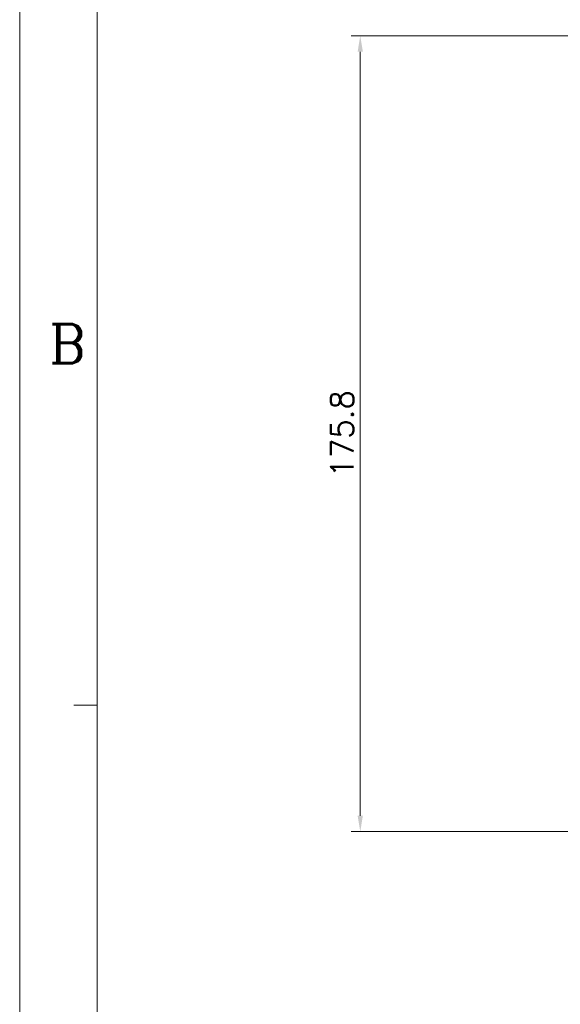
# Model space of a CAD drawing. Header units: inches. Extents: x -123 to 4816, y -2998 to 548.
# Tile 120 of 148: x 4097 to 4216, y 148 to 366. Entities that reach past the tile are written whole.
import ezdxf
from ezdxf.enums import TextEntityAlignment as Align

# ---------------------------------------------------------------- set-up
doc = ezdxf.new("R2010")
doc.units = ezdxf.units.IN
doc.header["$MEASUREMENT"] = 0
doc.layers.get('0').update_dxf_attribs({"lineweight": 0})
doc.layers.get('Defpoints').update_dxf_attribs({"lineweight": 0})
doc.layers.add('Dimension', color=2, linetype='Continuous', lineweight=9)
doc.styles.add('ROMANC', font='romanc')
doc.styles.add('ROMANS', font='romans')
doc.dimstyles.new('yutana', dxfattribs={"dimtxt": 3.5, "dimasz": 3.5, "dimexe": 2, "dimexo": 2, "dimgap": 1.5, "dimtad": 1, "dimdec": 1, "dimzin": 0, "dimdsep": 46, "dimtxsty": 'Standard', "dimcen": 0, "dimadec": 0, "dimazin": 0, "dimtp": 0.01, "dimtm": 0.01, "dimtfac": 1, "dimtdec": 1, "dimtmove": 0, "dimatfit": 3, "dimfxl": 1, "dimtolj": 1, "dimtzin": 0, "dimlwd": 0, "dimlwe": 0, "dimarcsym": 0})

# ---------------------------------------------------------------- blocks, each defined once
blk = doc.blocks.new('*D985')
at = {"layer": 'Defpoints', "color": 0}
for p in [(4226.93, 362.2), (4172.07, 186.45), (4224.57, 186.45)]:
    blk.add_point(p, dxfattribs=at)
at = {"layer": 'Dimension', "color": 0, "lineweight": 0}
for p, q in [((4224.93, 362.2), (4170.07, 362.2)), ((4172.07, 358.7), (4172.07, 189.95)), ((4222.57, 186.45), (4170.07, 186.45))]:
    blk.add_line(p, q, dxfattribs=at)
at = {"layer": 'Dimension', "color": 0}
for points in [[(4172.65, 358.7), (4171.49, 358.7), (4172.07, 362.2)], [(4171.49, 189.95), (4172.65, 189.95), (4172.07, 186.45)]]:
    blk.add_solid(points, dxfattribs=at)
at = {"layer": 'Dimension', "color": 0, "insert": (4168.07, 274.32), "char_height": 5, "attachment_point": 5, "rotation": 90, "style": 'ROMANS'}
blk.add_mtext('\\A1;\\A1;175.8', dxfattribs=at)

msp = doc.modelspace()

# ---------------------------------------------------------------- linework, layer by layer
at = {"color": 4}
msp.add_line((4096.842, 547.857), (4096.842, 39.103), dxfattribs=at)
at = {"color": 3}
msp.add_line((4113.972, 530.728), (4113.972, 56.233), dxfattribs=at)
at = {"color": 2}
msp.add_line((4113.972, 214.398), (4108.833, 214.398), dxfattribs=at)

# ---------------------------------------------------------------- texts
at = {"color": 1, "style": 'ROMANC'}
msp.add_text('B', height=8.565, dxfattribs=at).set_placement((4107.42, 294.215), align=Align.MIDDLE)

# ---------------------------------------------------------------- dimensions: what is measured, and where the dimension line sits
at = {"layer": 'Dimension'}
dim = msp.add_linear_dim(base=(4172.069885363, 186.449207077), p1=(4226.92566859, 362.199207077), p2=(4224.570827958, 186.449207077), angle=90, text='\\A1;<>', dimstyle='yutana', override={"dimtxt": 5, "dimtxsty": 'ROMANS'}, dxfattribs=at)
dim.commit()
dim.dimension.update_dxf_attribs({"geometry": '*D985', "text_midpoint": (4168.069885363, 274.324207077)})

doc.saveas('drawing.dxf')
